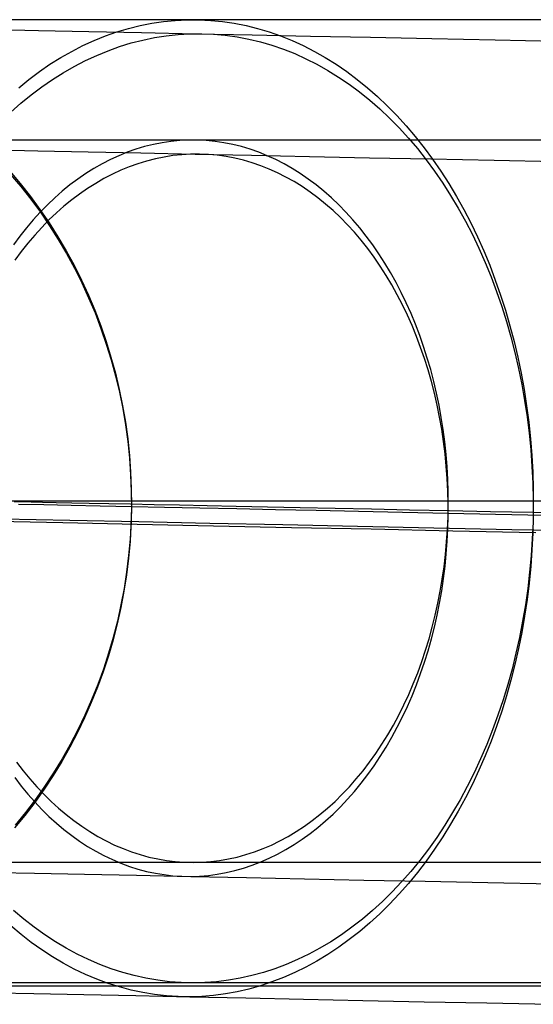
# Model space of a CAD drawing. Header units: millimetres. Extents: x -653 to -103, y 0 to 350.
# Tile 42 of 112: x -562 to -553, y 334 to 350. Entities that reach past the tile are written whole.
import ezdxf

# ---------------------------------------------------------------- set-up
doc = ezdxf.new("R2010")
doc.units = ezdxf.units.MM
doc.layers.add('Level Side Table Ferm Living', color=7, linetype='Continuous', true_color=0x000000)

msp = doc.modelspace()

# ---------------------------------------------------------------- linework, layer by layer
at = {"layer": 'Level Side Table Ferm Living'}
for p, q in [((-561.414, 350, 425.981), (-562.216, 350, 424.961)), ((-560.578, 350, 426.974), (-561.414, 350, 425.981)), ((-559.709, 350, 427.937), (-560.578, 350, 426.974)), ((-560.073, 349.797, 430.136), (-559.881, 349.855, 429.944)), ((-559.881, 349.855, 429.944), (-559.687, 349.903, 429.75)), ((-558.807, 350, 428.87), (-559.709, 350, 427.937)), ((-559.687, 349.903, 429.75), (-559.493, 349.941, 429.556)), ((-559.493, 349.941, 429.556), (-559.298, 349.97, 429.36)), ((-559.298, 349.97, 429.36), (-559.102, 349.989, 429.165)), ((-559.102, 349.989, 429.165), (-558.906, 349.999, 428.968)), ((-558.906, 349.999, 428.968), (-558.709, 349.999, 428.772)), ((-557.874, 350, 429.772), (-558.807, 350, 428.87)), ((-558.709, 349.999, 428.772), (-558.513, 349.989, 428.576)), ((-558.513, 349.989, 428.576), (-558.317, 349.97, 428.38)), ((-558.317, 349.97, 428.38), (-558.122, 349.941, 428.184)), ((-558.122, 349.941, 428.184), (-557.927, 349.903, 427.99)), ((-557.927, 349.903, 427.99), (-557.734, 349.855, 427.797)), ((-556.911, 350, 430.641), (-557.874, 350, 429.772)), ((-557.734, 349.855, 427.797), (-557.542, 349.797, 427.604)), ((-555.919, 350, 431.477), (-556.911, 350, 430.641)), ((-554.898, 350, 432.279), (-555.919, 350, 431.477)), ((-553.851, 350, 433.045), (-554.898, 350, 432.279)), ((-552.779, 350, 433.775), (-553.851, 350, 433.045)), ((-562.184, 349.838, 22.938), (-561.379, 349.822, 21.913)), ((-561.379, 349.822, 21.913), (-560.539, 349.804, 20.917)), ((-560.539, 349.804, 20.917), (-559.667, 349.786, 19.949)), ((-560.452, 349.654, 430.515), (-560.264, 349.73, 430.326)), ((-560.264, 349.73, 430.326), (-560.073, 349.797, 430.136)), ((-559.667, 349.786, 19.949), (-558.761, 349.767, 19.012)), ((-559.642, 349.662, 18.134), (-559.447, 349.702, 18.328)), ((-559.447, 349.702, 18.328), (-559.252, 349.733, 18.522)), ((-559.252, 349.733, 18.522), (-559.056, 349.754, 18.718)), ((-559.056, 349.754, 18.718), (-558.859, 349.765, 18.914)), ((-558.859, 349.765, 18.914), (-558.663, 349.767, 19.11)), ((-558.761, 349.767, 19.012), (-557.824, 349.748, 18.106)), ((-558.663, 349.767, 19.11), (-558.467, 349.759, 19.307)), ((-558.467, 349.759, 19.307), (-558.271, 349.741, 19.503)), ((-558.271, 349.741, 19.503), (-558.076, 349.714, 19.698)), ((-558.076, 349.714, 19.698), (-557.881, 349.677, 19.893)), ((-557.824, 349.748, 18.106), (-556.857, 349.727, 17.233)), ((-557.542, 349.797, 427.604), (-557.351, 349.73, 427.414)), ((-557.351, 349.73, 427.414), (-557.162, 349.654, 427.225)), ((-556.857, 349.727, 17.233), (-555.86, 349.707, 16.394)), ((-555.86, 349.707, 16.394), (-554.836, 349.685, 15.589)), ((-560.824, 349.474, 430.887), (-560.639, 349.569, 430.702)), ((-560.639, 349.569, 430.702), (-560.452, 349.654, 430.515)), ((-560.219, 349.485, 17.56), (-560.028, 349.553, 17.75)), ((-560.028, 349.553, 17.75), (-559.836, 349.613, 17.941)), ((-559.836, 349.613, 17.941), (-559.642, 349.662, 18.134)), ((-557.881, 349.677, 19.893), (-557.688, 349.631, 20.088)), ((-557.688, 349.631, 20.088), (-557.497, 349.575, 20.28)), ((-557.497, 349.575, 20.28), (-557.306, 349.51, 20.472)), ((-557.162, 349.654, 427.225), (-556.976, 349.569, 427.038)), ((-556.976, 349.569, 427.038), (-556.791, 349.474, 426.854)), ((-554.836, 349.685, 15.589), (-553.784, 349.663, 14.819)), ((-553.784, 349.663, 14.819), (-552.707, 349.641, 14.086)), ((-561.186, 349.259, 431.248), (-561.006, 349.371, 431.069)), ((-561.006, 349.371, 431.069), (-560.824, 349.474, 430.887)), ((-560.596, 349.32, 17.187), (-560.409, 349.407, 17.373)), ((-560.409, 349.407, 17.373), (-560.219, 349.485, 17.56)), ((-557.306, 349.51, 20.472), (-557.118, 349.436, 20.662)), ((-557.118, 349.436, 20.662), (-556.932, 349.352, 20.85)), ((-556.791, 349.474, 426.854), (-556.609, 349.371, 426.671)), ((-556.609, 349.371, 426.671), (-556.429, 349.259, 426.492)), ((-561.362, 349.137, 431.425), (-561.186, 349.259, 431.248)), ((-560.964, 349.119, 16.823), (-560.781, 349.224, 17.004)), ((-560.781, 349.224, 17.004), (-560.596, 349.32, 17.187)), ((-556.932, 349.352, 20.85), (-556.747, 349.259, 21.036)), ((-556.747, 349.259, 21.036), (-556.566, 349.157, 21.22)), ((-556.429, 349.259, 426.492), (-556.252, 349.137, 426.315)), ((-561.536, 349.008, 431.599), (-561.362, 349.137, 431.425)), ((-561.144, 349.005, 16.645), (-560.964, 349.119, 16.823)), ((-556.566, 349.157, 21.22), (-556.387, 349.046, 21.401)), ((-556.387, 349.046, 21.401), (-556.211, 348.927, 21.579)), ((-556.252, 349.137, 426.315), (-556.079, 349.008, 426.141)), ((-561.706, 348.87, 431.769), (-561.536, 349.008, 431.599)), ((-561.496, 348.752, 16.299), (-561.322, 348.883, 16.47)), ((-561.322, 348.883, 16.47), (-561.144, 349.005, 16.645)), ((-556.211, 348.927, 21.579), (-556.038, 348.799, 21.755)), ((-556.079, 349.008, 426.141), (-555.908, 348.87, 425.971)), ((-561.668, 348.612, 16.13), (-561.496, 348.752, 16.299)), ((-556.038, 348.799, 21.755), (-555.868, 348.662, 21.927)), ((-555.908, 348.87, 425.971), (-555.742, 348.723, 425.804)), ((-555.742, 348.723, 425.804), (-555.578, 348.569, 425.641)), ((-561.835, 348.464, 15.966), (-561.668, 348.612, 16.13)), ((-555.868, 348.662, 21.927), (-555.703, 348.517, 22.096)), ((-555.578, 348.569, 425.641), (-555.419, 348.406, 425.482)), ((-555.703, 348.517, 22.096), (-555.54, 348.364, 22.262)), ((-555.419, 348.406, 425.482), (-555.264, 348.236, 425.327)), ((-555.54, 348.364, 22.262), (-555.382, 348.203, 22.423)), ((-555.264, 348.236, 425.327), (-555.113, 348.058, 425.176)), ((-555.382, 348.203, 22.423), (-555.228, 348.034, 22.581)), ((-555.113, 348.058, 425.176), (-554.967, 347.873, 425.029)), ((-561.414, 348, 425.981), (-562.216, 348, 424.961)), ((-560.578, 348, 426.974), (-561.414, 348, 425.981)), ((-559.709, 348, 427.937), (-560.578, 348, 426.974)), ((-559.613, 347.891, 429.675), (-559.757, 347.848, 429.819)), ((-558.807, 348, 428.87), (-559.709, 348, 427.937)), ((-559.467, 347.927, 429.53), (-559.613, 347.891, 429.675)), ((-559.322, 347.956, 429.384), (-559.467, 347.927, 429.53)), ((-559.175, 347.977, 429.238), (-559.322, 347.956, 429.384)), ((-559.028, 347.992, 429.091), (-559.175, 347.977, 429.238)), ((-558.881, 347.999, 428.944), (-559.028, 347.992, 429.091)), ((-558.734, 347.999, 428.796), (-558.881, 347.999, 428.944)), ((-557.874, 348, 429.772), (-558.807, 348, 428.87)), ((-558.587, 347.992, 428.649), (-558.734, 347.999, 428.796)), ((-558.44, 347.977, 428.502), (-558.587, 347.992, 428.649)), ((-558.293, 347.956, 428.356), (-558.44, 347.977, 428.502)), ((-558.147, 347.927, 428.21), (-558.293, 347.956, 428.356)), ((-558.002, 347.891, 428.065), (-558.147, 347.927, 428.21)), ((-557.858, 347.848, 427.921), (-558.002, 347.891, 428.065)), ((-556.911, 348, 430.641), (-557.874, 348, 429.772)), ((-555.919, 348, 431.477), (-556.911, 348, 430.641)), ((-554.898, 348, 432.279), (-555.919, 348, 431.477)), ((-555.228, 348.034, 22.581), (-555.078, 347.858, 22.734)), ((-553.851, 348, 433.045), (-554.898, 348, 432.279)), ((-552.779, 348, 433.775), (-553.851, 348, 433.045)), ((-562.192, 347.839, 22.964), (-561.388, 347.822, 21.94)), ((-561.388, 347.822, 21.94), (-560.55, 347.804, 20.944)), ((-560.55, 347.804, 20.944), (-559.678, 347.786, 19.978)), ((-560.041, 347.741, 430.104), (-560.181, 347.677, 430.244)), ((-559.9, 347.798, 429.962), (-560.041, 347.741, 430.104)), ((-559.757, 347.848, 429.819), (-559.9, 347.798, 429.962)), ((-559.678, 347.786, 19.978), (-558.773, 347.767, 19.042)), ((-559.141, 347.742, 18.674), (-559.288, 347.719, 18.528)), ((-558.994, 347.757, 18.821), (-559.141, 347.742, 18.674)), ((-558.847, 347.766, 18.968), (-558.994, 347.757, 18.821)), ((-558.7, 347.767, 19.115), (-558.847, 347.766, 18.968)), ((-558.773, 347.767, 19.042), (-557.837, 347.748, 18.137)), ((-558.552, 347.761, 19.262), (-558.7, 347.767, 19.115)), ((-558.406, 347.748, 19.41), (-558.552, 347.761, 19.262)), ((-558.259, 347.728, 19.556), (-558.406, 347.748, 19.41)), ((-558.114, 347.7, 19.703), (-558.259, 347.728, 19.556)), ((-557.715, 347.798, 427.778), (-557.858, 347.848, 427.921)), ((-557.837, 347.748, 18.137), (-556.871, 347.728, 17.265)), ((-557.574, 347.741, 427.636), (-557.715, 347.798, 427.778)), ((-557.433, 347.677, 427.496), (-557.574, 347.741, 427.636)), ((-556.871, 347.728, 17.265), (-555.876, 347.707, 16.426)), ((-555.078, 347.858, 22.734), (-554.933, 347.674, 22.883)), ((-554.967, 347.873, 425.029), (-554.825, 347.681, 424.887)), ((-560.32, 347.606, 430.382), (-560.456, 347.528, 430.519)), ((-560.181, 347.677, 430.244), (-560.32, 347.606, 430.382)), ((-559.724, 347.607, 18.095), (-559.867, 347.556, 17.953)), ((-559.579, 347.651, 18.238), (-559.724, 347.607, 18.095)), ((-559.434, 347.689, 18.383), (-559.579, 347.651, 18.238)), ((-559.288, 347.719, 18.528), (-559.434, 347.689, 18.383)), ((-557.969, 347.665, 19.848), (-558.114, 347.7, 19.703)), ((-557.825, 347.624, 19.993), (-557.969, 347.665, 19.848)), ((-557.682, 347.575, 20.136), (-557.825, 347.624, 19.993)), ((-557.541, 347.519, 20.279), (-557.682, 347.575, 20.136)), ((-557.295, 347.606, 427.358), (-557.433, 347.677, 427.496)), ((-557.158, 347.528, 427.221), (-557.295, 347.606, 427.358)), ((-555.876, 347.707, 16.426), (-554.852, 347.686, 15.622)), ((-554.933, 347.674, 22.883), (-554.792, 347.483, 23.028)), ((-554.852, 347.686, 15.622), (-553.802, 347.664, 14.853)), ((-554.825, 347.681, 424.887), (-554.688, 347.482, 424.75)), ((-553.802, 347.664, 14.853), (-552.726, 347.641, 14.121)), ((-561.853, 347.482, 413.843), (-561.679, 347.277, 413.774)), ((-561.845, 347.435, 34.114), (-561.672, 347.23, 34.185)), ((-560.591, 347.444, 430.654), (-560.724, 347.353, 430.786)), ((-560.456, 347.528, 430.519), (-560.591, 347.444, 430.654)), ((-560.149, 347.432, 17.673), (-560.288, 347.36, 17.535)), ((-560.009, 347.498, 17.812), (-560.149, 347.432, 17.673)), ((-559.867, 347.556, 17.953), (-560.009, 347.498, 17.812)), ((-557.401, 347.456, 20.42), (-557.541, 347.519, 20.279)), ((-557.263, 347.386, 20.559), (-557.401, 347.456, 20.42)), ((-557.024, 347.444, 427.086), (-557.158, 347.528, 427.221)), ((-556.891, 347.353, 426.954), (-557.024, 347.444, 427.086)), ((-554.792, 347.483, 23.028), (-554.656, 347.285, 23.168)), ((-554.688, 347.482, 424.75), (-554.556, 347.277, 424.618)), ((-561.679, 347.277, 413.774), (-561.512, 347.065, 413.708)), ((-560.854, 347.256, 430.917), (-560.982, 347.152, 431.044)), ((-560.724, 347.353, 430.786), (-560.854, 347.256, 430.917)), ((-560.426, 347.281, 17.4), (-560.561, 347.196, 17.266)), ((-560.288, 347.36, 17.535), (-560.426, 347.281, 17.4)), ((-557.127, 347.31, 20.697), (-557.263, 347.386, 20.559)), ((-556.993, 347.227, 20.833), (-557.127, 347.31, 20.697)), ((-556.761, 347.256, 426.824), (-556.891, 347.353, 426.954)), ((-556.633, 347.152, 426.696), (-556.761, 347.256, 426.824)), ((-554.656, 347.285, 23.168), (-554.525, 347.081, 23.303)), ((-554.556, 347.277, 424.618), (-554.429, 347.065, 424.491)), ((-561.672, 347.23, 34.185), (-561.505, 347.018, 34.252)), ((-560.982, 347.152, 431.044), (-561.107, 347.042, 431.169)), ((-560.694, 347.104, 17.135), (-560.825, 347.006, 17.007)), ((-560.561, 347.196, 17.266), (-560.694, 347.104, 17.135)), ((-556.861, 347.137, 20.967), (-556.993, 347.227, 20.833)), ((-556.731, 347.041, 21.099), (-556.861, 347.137, 20.967)), ((-556.508, 347.042, 426.571), (-556.633, 347.152, 426.696)), ((-554.525, 347.081, 23.303), (-554.4, 346.87, 23.433)), ((-561.512, 347.065, 413.708), (-561.352, 346.847, 413.645)), ((-561.505, 347.018, 34.252), (-561.345, 346.801, 34.317)), ((-561.229, 346.926, 431.292), (-561.349, 346.805, 431.411)), ((-561.107, 347.042, 431.169), (-561.229, 346.926, 431.292)), ((-560.825, 347.006, 17.007), (-560.953, 346.901, 16.88)), ((-556.604, 346.938, 21.228), (-556.731, 347.041, 21.099)), ((-556.479, 346.83, 21.355), (-556.604, 346.938, 21.228)), ((-556.386, 346.926, 426.448), (-556.508, 347.042, 426.571)), ((-556.266, 346.805, 426.329), (-556.386, 346.926, 426.448)), ((-554.429, 347.065, 424.491), (-554.307, 346.847, 424.37)), ((-561.349, 346.805, 431.411), (-561.465, 346.677, 431.528)), ((-561.352, 346.847, 413.645), (-561.199, 346.623, 413.584)), ((-561.345, 346.801, 34.317), (-561.193, 346.577, 34.38)), ((-561.079, 346.79, 16.757), (-561.202, 346.673, 16.636)), ((-560.953, 346.901, 16.88), (-561.079, 346.79, 16.757)), ((-556.358, 346.715, 21.479), (-556.479, 346.83, 21.355)), ((-556.15, 346.677, 426.213), (-556.266, 346.805, 426.329)), ((-554.4, 346.87, 23.433), (-554.279, 346.653, 23.558)), ((-554.307, 346.847, 424.37), (-554.191, 346.623, 424.254)), ((-561.465, 346.677, 431.528), (-561.578, 346.544, 431.641)), ((-561.202, 346.673, 16.636), (-561.322, 346.55, 16.519)), ((-561.199, 346.623, 413.584), (-561.054, 346.394, 413.527)), ((-556.239, 346.594, 21.6), (-556.358, 346.715, 21.479)), ((-556.123, 346.468, 21.718), (-556.239, 346.594, 21.6)), ((-556.037, 346.544, 426.099), (-556.15, 346.677, 426.213)), ((-554.279, 346.653, 23.558), (-554.164, 346.431, 23.677)), ((-554.191, 346.623, 424.254), (-554.08, 346.394, 424.143)), ((-561.578, 346.544, 431.641), (-561.688, 346.405, 431.751)), ((-561.439, 346.422, 16.404), (-561.553, 346.287, 16.293)), ((-561.322, 346.55, 16.519), (-561.439, 346.422, 16.404)), ((-561.193, 346.577, 34.38), (-561.048, 346.348, 34.439)), ((-556.011, 346.335, 21.833), (-556.123, 346.468, 21.718)), ((-555.927, 346.405, 425.99), (-556.037, 346.544, 426.099)), ((-554.164, 346.431, 23.677), (-554.055, 346.202, 23.791)), ((-561.688, 346.405, 431.751), (-561.794, 346.261, 431.857)), ((-561.553, 346.287, 16.293), (-561.664, 346.148, 16.185)), ((-561.054, 346.394, 413.527), (-560.916, 346.159, 413.472)), ((-561.048, 346.348, 34.439), (-560.91, 346.114, 34.495)), ((-555.902, 346.198, 21.945), (-556.011, 346.335, 21.833)), ((-555.82, 346.261, 425.883), (-555.927, 346.405, 425.99)), ((-555.718, 346.112, 425.78), (-555.82, 346.261, 425.883)), ((-554.08, 346.394, 424.143), (-553.975, 346.159, 424.038)), ((-561.664, 346.148, 16.185), (-561.771, 346.003, 16.081)), ((-560.916, 346.159, 413.472), (-560.785, 345.92, 413.421)), ((-560.91, 346.114, 34.495), (-560.78, 345.874, 34.549)), ((-555.796, 346.054, 22.054), (-555.902, 346.198, 21.945)), ((-555.619, 345.958, 425.681), (-555.718, 346.112, 425.78)), ((-554.055, 346.202, 23.791), (-553.951, 345.969, 23.9)), ((-553.975, 346.159, 424.038), (-553.876, 345.92, 423.939)), ((-555.695, 345.906, 22.158), (-555.796, 346.054, 22.054)), ((-555.523, 345.799, 425.586), (-555.619, 345.958, 425.681)), ((-553.951, 345.969, 23.9), (-553.854, 345.73, 24.003)), ((-560.785, 345.92, 413.421), (-560.663, 345.675, 413.372)), ((-560.78, 345.874, 34.549), (-560.658, 345.63, 34.599)), ((-555.596, 345.753, 22.26), (-555.695, 345.906, 22.158)), ((-555.432, 345.635, 425.495), (-555.523, 345.799, 425.586)), ((-553.876, 345.92, 423.939), (-553.783, 345.675, 423.845)), ((-560.663, 345.675, 413.372), (-560.548, 345.426, 413.327)), ((-560.658, 345.63, 34.599), (-560.543, 345.381, 34.646)), ((-555.502, 345.595, 22.357), (-555.596, 345.753, 22.26)), ((-555.345, 345.467, 425.408), (-555.432, 345.635, 425.495)), ((-553.854, 345.73, 24.003), (-553.762, 345.486, 24.099)), ((-553.783, 345.675, 423.845), (-553.696, 345.426, 423.758)), ((-555.412, 345.432, 22.451), (-555.502, 345.595, 22.357)), ((-555.262, 345.295, 425.325), (-555.345, 345.467, 425.408)), ((-553.762, 345.486, 24.099), (-553.676, 345.238, 24.19)), ((-560.548, 345.426, 413.327), (-560.441, 345.173, 413.285)), ((-560.543, 345.381, 34.646), (-560.437, 345.128, 34.691)), ((-555.326, 345.265, 22.541), (-555.412, 345.432, 22.451)), ((-555.183, 345.119, 425.246), (-555.262, 345.295, 425.325)), ((-553.696, 345.426, 423.758), (-553.615, 345.173, 423.677)), ((-560.441, 345.173, 413.285), (-560.343, 344.917, 413.246)), ((-560.437, 345.128, 34.691), (-560.339, 344.872, 34.731)), ((-555.244, 345.094, 22.626), (-555.326, 345.265, 22.541)), ((-555.109, 344.94, 425.172), (-555.183, 345.119, 425.246)), ((-553.676, 345.238, 24.19), (-553.597, 344.986, 24.275)), ((-553.615, 345.173, 423.677), (-553.54, 344.917, 423.603)), ((-555.166, 344.918, 22.707), (-555.244, 345.094, 22.626)), ((-553.597, 344.986, 24.275), (-553.524, 344.73, 24.353)), ((-560.343, 344.917, 413.246), (-560.253, 344.656, 413.21)), ((-560.339, 344.872, 34.731), (-560.25, 344.612, 34.769)), ((-555.093, 344.739, 22.784), (-555.166, 344.918, 22.707)), ((-555.039, 344.756, 425.102), (-555.109, 344.94, 425.172)), ((-553.54, 344.917, 423.603), (-553.471, 344.656, 423.534)), ((-560.253, 344.656, 413.21), (-560.172, 344.393, 413.178)), ((-555.024, 344.557, 22.857), (-555.093, 344.739, 22.784)), ((-554.974, 344.57, 425.036), (-555.039, 344.756, 425.102)), ((-553.524, 344.73, 24.353), (-553.457, 344.47, 24.426)), ((-553.471, 344.656, 423.534), (-553.41, 344.393, 423.472)), ((-560.25, 344.612, 34.769), (-560.169, 344.348, 34.803)), ((-554.96, 344.371, 22.925), (-555.024, 344.557, 22.857)), ((-554.913, 344.38, 424.976), (-554.974, 344.57, 425.036)), ((-553.457, 344.47, 24.426), (-553.396, 344.207, 24.491)), ((-560.172, 344.393, 413.178), (-560.099, 344.126, 413.149)), ((-560.169, 344.348, 34.803), (-560.096, 344.082, 34.834)), ((-554.9, 344.181, 22.989), (-554.96, 344.371, 22.925)), ((-554.857, 344.187, 424.919), (-554.913, 344.38, 424.976)), ((-553.41, 344.393, 423.472), (-553.354, 344.126, 423.417)), ((-554.845, 343.989, 23.048), (-554.9, 344.181, 22.989)), ((-554.805, 343.992, 424.868), (-554.857, 344.187, 424.919)), ((-553.396, 344.207, 24.491), (-553.343, 343.941, 24.551)), ((-560.099, 344.126, 413.149), (-560.034, 343.857, 413.123)), ((-560.096, 344.082, 34.834), (-560.032, 343.813, 34.862)), ((-554.795, 343.795, 23.102), (-554.845, 343.989, 23.048)), ((-554.759, 343.795, 424.822), (-554.805, 343.992, 424.868)), ((-553.354, 344.126, 423.417), (-553.305, 343.857, 423.368)), ((-560.034, 343.857, 413.123), (-559.979, 343.586, 413.101)), ((-560.032, 343.813, 34.862), (-559.977, 343.542, 34.886)), ((-553.343, 343.941, 24.551), (-553.295, 343.673, 24.604)), ((-553.305, 343.857, 423.368), (-553.263, 343.586, 423.326)), ((-554.75, 343.597, 23.151), (-554.795, 343.795, 23.102)), ((-554.717, 343.595, 424.78), (-554.759, 343.795, 424.822)), ((-553.295, 343.673, 24.604), (-553.255, 343.402, 24.65)), ((-559.979, 343.586, 413.101), (-559.932, 343.313, 413.083)), ((-559.977, 343.542, 34.886), (-559.93, 343.269, 34.906)), ((-554.709, 343.398, 23.196), (-554.75, 343.597, 23.151)), ((-554.681, 343.393, 424.743), (-554.717, 343.595, 424.78)), ((-553.263, 343.586, 423.326), (-553.227, 343.313, 423.29)), ((-559.932, 343.313, 413.083), (-559.894, 343.039, 413.068)), ((-554.674, 343.197, 23.235), (-554.709, 343.398, 23.196)), ((-554.649, 343.19, 424.712), (-554.681, 343.393, 424.743)), ((-553.255, 343.402, 24.65), (-553.221, 343.129, 24.69)), ((-553.227, 343.313, 423.29), (-553.198, 343.038, 423.261)), ((-559.93, 343.269, 34.906), (-559.893, 342.994, 34.924)), ((-554.643, 342.994, 23.27), (-554.674, 343.197, 23.235)), ((-554.622, 342.985, 424.685), (-554.649, 343.19, 424.712)), ((-559.894, 343.039, 413.068), (-559.865, 342.763, 413.056)), ((-559.893, 342.994, 34.924), (-559.864, 342.719, 34.937)), ((-554.618, 342.789, 23.3), (-554.643, 342.994, 23.27)), ((-554.601, 342.779, 424.663), (-554.622, 342.985, 424.685)), ((-553.221, 343.129, 24.69), (-553.194, 342.855, 24.722)), ((-553.198, 343.038, 423.261), (-553.176, 342.763, 423.239)), ((-553.194, 342.855, 24.722), (-553.173, 342.579, 24.749)), ((-559.865, 342.763, 413.056), (-559.845, 342.486, 413.048)), ((-559.864, 342.719, 34.937), (-559.845, 342.442, 34.947)), ((-554.598, 342.583, 23.324), (-554.618, 342.789, 23.3)), ((-554.584, 342.572, 424.647), (-554.601, 342.779, 424.663)), ((-553.176, 342.763, 423.239), (-553.161, 342.486, 423.224)), ((-554.582, 342.376, 23.344), (-554.598, 342.583, 23.324)), ((-554.573, 342.364, 424.635), (-554.584, 342.572, 424.647)), ((-553.173, 342.579, 24.749), (-553.159, 342.303, 24.768)), ((-559.845, 342.486, 413.048), (-559.834, 342.208, 413.044)), ((-559.845, 342.442, 34.947), (-559.834, 342.164, 34.954)), ((-554.572, 342.169, 23.359), (-554.582, 342.376, 23.344)), ((-554.566, 342.156, 424.629), (-554.573, 342.364, 424.635)), ((-553.161, 342.486, 423.224), (-553.152, 342.208, 423.215)), ((-559.834, 342.208, 413.044), (-559.831, 341.931, 413.043)), ((-559.834, 342.164, 34.954), (-559.832, 341.887, 34.957)), ((-554.567, 341.961, 23.368), (-554.572, 342.169, 23.359)), ((-553.159, 342.303, 24.768), (-553.153, 342.025, 24.781)), ((-553.152, 342.208, 423.215), (-553.151, 341.931, 423.213)), ((-554.565, 341.948, 424.628), (-554.566, 342.156, 424.629)), ((-553.153, 342.025, 24.781), (-553.153, 341.748, 24.786)), ((-560.967, 342, 437.683), (-562.169, 342, 436.671)), ((-560.854, 342, 435.163), (-561.97, 342, 434.157)), ((-561.658, 342, 406.085), (-561.78, 342, 405.068)), ((-561.78, 341.997, 42.932), (-561.658, 341.994, 41.915)), ((-561.707, 341.954, 34.26), (-561.289, 341.945, 33.251)), ((-561.288, 342, 414.749), (-561.706, 342, 413.739)), ((-561.501, 342, 407.097), (-561.658, 342, 406.085)), ((-561.658, 341.994, 41.915), (-561.501, 341.991, 40.902)), ((-561.31, 342, 408.104), (-561.501, 342, 407.097)), ((-561.501, 341.991, 40.902), (-561.31, 341.987, 39.896)), ((-561.084, 342, 409.103), (-561.31, 342, 408.104)), ((-561.31, 341.987, 39.896), (-561.085, 341.982, 38.897)), ((-561.289, 341.945, 33.251), (-560.836, 341.935, 32.256)), ((-560.836, 342, 415.743), (-561.288, 342, 414.749)), ((-561.085, 341.982, 38.897), (-560.825, 341.977, 37.906)), ((-560.825, 342, 410.094), (-561.084, 342, 409.103)), ((-559.732, 342, 438.653), (-560.967, 342, 437.683)), ((-559.705, 342, 436.131), (-560.854, 342, 435.163)), ((-560.35, 342, 416.722), (-560.836, 342, 415.743)), ((-560.836, 341.935, 32.256), (-560.35, 341.925, 31.277)), ((-560.532, 342, 411.075), (-560.825, 342, 410.094)), ((-560.825, 341.977, 37.906), (-560.532, 341.971, 36.924)), ((-560.205, 342, 412.046), (-560.532, 342, 411.075)), ((-560.532, 341.971, 36.924), (-560.205, 341.964, 35.953)), ((-559.831, 342, 417.684), (-560.35, 342, 416.722)), ((-560.35, 341.925, 31.277), (-559.831, 341.914, 30.316)), ((-559.846, 342, 413.006), (-560.205, 342, 412.046)), ((-560.205, 341.964, 35.953), (-559.846, 341.956, 34.994)), ((-559.454, 342, 413.952), (-559.846, 342, 413.006)), ((-559.846, 341.956, 34.994), (-559.454, 341.948, 34.047)), ((-559.832, 341.887, 34.957), (-559.839, 341.609, 34.956)), ((-559.831, 341.931, 413.043), (-559.838, 341.653, 413.046)), ((-559.279, 342, 418.627), (-559.831, 342, 417.684)), ((-559.831, 341.914, 30.316), (-559.28, 341.903, 29.373)), ((-558.465, 342, 439.581), (-559.732, 342, 438.653)), ((-558.524, 342, 437.059), (-559.705, 342, 436.131)), ((-559.03, 342, 414.885), (-559.454, 342, 413.952)), ((-559.454, 341.948, 34.047), (-559.03, 341.939, 33.115)), ((-559.28, 341.903, 29.373), (-558.696, 341.891, 28.449)), ((-558.695, 342, 419.55), (-559.279, 342, 418.627)), ((-558.574, 342, 415.802), (-559.03, 342, 414.885)), ((-559.03, 341.939, 33.115), (-558.574, 341.93, 32.197)), ((-558.696, 341.891, 28.449), (-558.081, 341.878, 27.545)), ((-558.08, 342, 420.454), (-558.695, 342, 419.55)), ((-558.087, 342, 416.703), (-558.574, 342, 415.802)), ((-558.574, 341.93, 32.197), (-558.088, 341.92, 31.296)), ((-557.311, 342, 437.947), (-558.524, 342, 437.059)), ((-557.166, 342, 440.464), (-558.465, 342, 439.581)), ((-558.088, 341.92, 31.296), (-557.571, 341.909, 30.412)), ((-557.57, 342, 417.588), (-558.087, 342, 416.703)), ((-558.081, 341.878, 27.545), (-557.436, 341.865, 26.664)), ((-557.435, 342, 421.336), (-558.08, 342, 420.454)), ((-557.571, 341.909, 30.412), (-557.024, 341.898, 29.545)), ((-557.023, 342, 418.454), (-557.57, 342, 417.588)), ((-557.436, 341.865, 26.664), (-556.761, 341.851, 25.804)), ((-556.76, 342, 422.195), (-557.435, 342, 421.336)), ((-556.069, 342, 438.792), (-557.311, 342, 437.947)), ((-555.838, 342, 441.303), (-557.166, 342, 440.464)), ((-557.024, 341.898, 29.545), (-556.447, 341.886, 28.699)), ((-556.446, 342, 419.3), (-557.023, 342, 418.454)), ((-556.761, 341.851, 25.804), (-556.058, 341.836, 24.969)), ((-556.056, 342, 423.031), (-556.76, 342, 422.195)), ((-556.447, 341.886, 28.699), (-555.843, 341.873, 27.872)), ((-555.842, 342, 420.127), (-556.446, 342, 419.3)), ((-554.799, 342, 439.594), (-556.069, 342, 438.792)), ((-555.324, 342, 423.842), (-556.056, 342, 423.031)), ((-555.843, 341.873, 27.872), (-555.21, 341.86, 27.066)), ((-555.209, 342, 420.933), (-555.842, 342, 420.127)), ((-554.482, 342, 442.096), (-555.838, 342, 441.303)), ((-554.565, 342, 424.627), (-555.324, 342, 423.842)), ((-555.21, 341.86, 27.066), (-554.55, 341.846, 26.283)), ((-554.549, 342, 421.716), (-555.209, 342, 420.933)), ((-553.502, 342, 440.353), (-554.799, 342, 439.594)), ((-554.569, 341.74, 424.631), (-554.565, 341.948, 424.628)), ((-554.567, 341.753, 23.372), (-554.567, 341.961, 23.368)), ((-553.779, 342, 425.387), (-554.565, 342, 424.627)), ((-554.55, 341.846, 26.283), (-553.864, 341.832, 25.522)), ((-553.862, 342, 422.477), (-554.549, 342, 421.716)), ((-553.1, 342, 442.843), (-554.482, 342, 442.096)), ((-553.151, 342, 423.213), (-553.862, 342, 422.477)), ((-552.968, 342, 426.119), (-553.779, 342, 425.387)), ((-552.18, 342, 441.067), (-553.502, 342, 440.353)), ((-553.151, 341.931, 423.213), (-553.156, 341.653, 423.219)), ((-561.973, 341.709, 13.844), (-560.858, 341.686, 12.838)), ((-560.858, 341.686, 12.838), (-559.709, 341.662, 11.87)), ((-556.058, 341.836, 24.969), (-555.326, 341.821, 24.157)), ((-555.326, 341.821, 24.157), (-554.566, 341.805, 23.372)), ((-554.578, 341.532, 424.64), (-554.569, 341.74, 424.631)), ((-554.572, 341.545, 23.372), (-554.567, 341.753, 23.372)), ((-554.566, 341.805, 23.372), (-553.781, 341.788, 22.612)), ((-553.864, 341.832, 25.522), (-553.152, 341.817, 24.786)), ((-553.781, 341.788, 22.612), (-552.97, 341.772, 21.88)), ((-553.153, 341.748, 24.786), (-553.159, 341.47, 24.785)), ((-553.152, 341.817, 24.786), (-552.415, 341.802, 24.074)), ((-562.173, 341.672, 11.331), (-560.972, 341.647, 10.319)), ((-560.972, 341.647, 10.319), (-559.737, 341.621, 9.348)), ((-559.839, 341.609, 34.956), (-559.855, 341.332, 34.952)), ((-559.838, 341.653, 413.046), (-559.854, 341.376, 413.052)), ((-559.737, 341.621, 9.348), (-558.47, 341.594, 8.421)), ((-559.709, 341.662, 11.87), (-558.528, 341.637, 10.942)), ((-558.528, 341.637, 10.942), (-557.316, 341.612, 10.054)), ((-558.47, 341.594, 8.421), (-557.171, 341.567, 7.537)), ((-557.316, 341.612, 10.054), (-556.074, 341.586, 9.209)), ((-557.171, 341.567, 7.537), (-555.844, 341.54, 6.698)), ((-556.074, 341.586, 9.209), (-554.804, 341.56, 8.407)), ((-555.844, 341.54, 6.698), (-554.488, 341.511, 5.905)), ((-554.804, 341.56, 8.407), (-553.508, 341.533, 7.648)), ((-554.592, 341.325, 424.654), (-554.578, 341.532, 424.64)), ((-554.582, 341.337, 23.366), (-554.572, 341.545, 23.372)), ((-554.488, 341.511, 5.905), (-553.107, 341.483, 5.159)), ((-553.508, 341.533, 7.648), (-552.186, 341.505, 6.934)), ((-553.156, 341.653, 423.219), (-553.168, 341.376, 423.23)), ((-559.854, 341.376, 413.052), (-559.878, 341.099, 413.062)), ((-553.168, 341.376, 423.23), (-553.187, 341.099, 423.249)), ((-553.159, 341.47, 24.785), (-553.173, 341.193, 24.778)), ((-559.855, 341.332, 34.952), (-559.88, 341.055, 34.945)), ((-554.611, 341.118, 424.674), (-554.592, 341.325, 424.654)), ((-554.598, 341.129, 23.355), (-554.582, 341.337, 23.366)), ((-553.173, 341.193, 24.778), (-553.193, 340.916, 24.763)), ((-559.88, 341.055, 34.945), (-559.914, 340.78, 34.933)), ((-559.878, 341.099, 413.062), (-559.912, 340.824, 413.075)), ((-554.635, 340.913, 424.698), (-554.611, 341.118, 424.674)), ((-554.618, 340.922, 23.339), (-554.598, 341.129, 23.355)), ((-553.187, 341.099, 423.249), (-553.212, 340.824, 423.275)), ((-554.664, 340.708, 424.727), (-554.635, 340.913, 424.698)), ((-554.643, 340.717, 23.317), (-554.618, 340.922, 23.339)), ((-553.193, 340.916, 24.763), (-553.221, 340.641, 24.741)), ((-559.914, 340.78, 34.933), (-559.957, 340.506, 34.919)), ((-559.912, 340.824, 413.075), (-559.954, 340.55, 413.092)), ((-554.698, 340.506, 424.761), (-554.664, 340.708, 424.727)), ((-554.674, 340.513, 23.291), (-554.643, 340.717, 23.317)), ((-553.212, 340.824, 423.275), (-553.244, 340.55, 423.307)), ((-559.954, 340.55, 413.092), (-560.006, 340.278, 413.112)), ((-553.244, 340.55, 423.307), (-553.283, 340.278, 423.346)), ((-553.221, 340.641, 24.741), (-553.255, 340.366, 24.713)), ((-559.957, 340.506, 34.919), (-560.008, 340.234, 34.901)), ((-554.738, 340.305, 424.8), (-554.698, 340.506, 424.761)), ((-554.709, 340.31, 23.26), (-554.674, 340.513, 23.291)), ((-553.255, 340.366, 24.713), (-553.295, 340.094, 24.678)), ((-560.008, 340.234, 34.901), (-560.069, 339.964, 34.879)), ((-560.006, 340.278, 413.112), (-560.065, 340.008, 413.136)), ((-554.782, 340.106, 424.844), (-554.738, 340.305, 424.8)), ((-554.75, 340.109, 23.224), (-554.709, 340.31, 23.26)), ((-553.283, 340.278, 423.346), (-553.329, 340.008, 423.391)), ((-554.831, 339.91, 424.893), (-554.782, 340.106, 424.844)), ((-554.795, 339.909, 23.183), (-554.75, 340.109, 23.224)), ((-553.295, 340.094, 24.678), (-553.342, 339.823, 24.637)), ((-560.069, 339.964, 34.879), (-560.138, 339.696, 34.854)), ((-560.065, 340.008, 413.136), (-560.134, 339.74, 413.163)), ((-554.884, 339.716, 424.947), (-554.831, 339.91, 424.893)), ((-554.845, 339.713, 23.137), (-554.795, 339.909, 23.183)), ((-553.329, 340.008, 423.391), (-553.381, 339.74, 423.444)), ((-560.134, 339.74, 413.163), (-560.211, 339.475, 413.193)), ((-554.943, 339.525, 425.005), (-554.884, 339.716, 424.947)), ((-554.9, 339.518, 23.086), (-554.845, 339.713, 23.137)), ((-553.381, 339.74, 423.444), (-553.44, 339.475, 423.502)), ((-553.342, 339.823, 24.637), (-553.396, 339.555, 24.589)), ((-560.138, 339.696, 34.854), (-560.215, 339.431, 34.825)), ((-553.396, 339.555, 24.589), (-553.457, 339.29, 24.534)), ((-560.215, 339.431, 34.825), (-560.301, 339.169, 34.793)), ((-560.211, 339.475, 413.193), (-560.297, 339.213, 413.227)), ((-555.006, 339.337, 425.068), (-554.943, 339.525, 425.005)), ((-554.96, 339.327, 23.03), (-554.9, 339.518, 23.086)), ((-553.44, 339.475, 423.502), (-553.505, 339.213, 423.568)), ((-555.073, 339.152, 425.136), (-555.006, 339.337, 425.068)), ((-555.024, 339.138, 22.97), (-554.96, 339.327, 23.03)), ((-553.457, 339.29, 24.534), (-553.523, 339.027, 24.472)), ((-560.301, 339.169, 34.793), (-560.396, 338.91, 34.758)), ((-560.297, 339.213, 413.227), (-560.391, 338.955, 413.265)), ((-555.146, 338.97, 425.208), (-555.073, 339.152, 425.136)), ((-555.093, 338.952, 22.905), (-555.024, 339.138, 22.97)), ((-553.505, 339.213, 423.568), (-553.576, 338.955, 423.639)), ((-560.396, 338.91, 34.758), (-560.499, 338.655, 34.72)), ((-560.391, 338.955, 413.265), (-560.494, 338.7, 413.305)), ((-555.222, 338.792, 425.285), (-555.146, 338.97, 425.208)), ((-555.166, 338.77, 22.836), (-555.093, 338.952, 22.905)), ((-553.576, 338.955, 423.639), (-553.654, 338.7, 423.717)), ((-553.523, 339.027, 24.472), (-553.597, 338.768, 24.405)), ((-555.303, 338.618, 425.366), (-555.222, 338.792, 425.285)), ((-555.243, 338.592, 22.762), (-555.166, 338.77, 22.836)), ((-553.597, 338.768, 24.405), (-553.676, 338.513, 24.331)), ((-560.499, 338.655, 34.72), (-560.61, 338.404, 34.678)), ((-560.494, 338.7, 413.305), (-560.604, 338.449, 413.349)), ((-555.388, 338.448, 425.451), (-555.303, 338.618, 425.366)), ((-555.325, 338.417, 22.683), (-555.243, 338.592, 22.762)), ((-553.654, 338.7, 423.717), (-553.738, 338.449, 423.801)), ((-560.61, 338.404, 34.678), (-560.729, 338.157, 34.633)), ((-560.604, 338.449, 413.349), (-560.723, 338.202, 413.396)), ((-555.477, 338.282, 425.54), (-555.388, 338.448, 425.451)), ((-555.412, 338.246, 22.601), (-555.325, 338.417, 22.683)), ((-553.738, 338.449, 423.801), (-553.829, 338.202, 423.891)), ((-553.676, 338.513, 24.331), (-553.762, 338.261, 24.25)), ((-555.571, 338.121, 425.633), (-555.477, 338.282, 425.54)), ((-555.502, 338.08, 22.514), (-555.412, 338.246, 22.601)), ((-553.762, 338.261, 24.25), (-553.853, 338.014, 24.164)), ((-560.729, 338.157, 34.633), (-560.856, 337.915, 34.584)), ((-560.723, 338.202, 413.396), (-560.849, 337.96, 413.446)), ((-555.668, 337.965, 425.73), (-555.571, 338.121, 425.633)), ((-555.596, 337.918, 22.423), (-555.502, 338.08, 22.514)), ((-553.829, 338.202, 423.891), (-553.925, 337.96, 423.988)), ((-560.856, 337.915, 34.584), (-560.99, 337.677, 34.533)), ((-560.849, 337.96, 413.446), (-560.984, 337.723, 413.499)), ((-555.769, 337.813, 425.831), (-555.668, 337.965, 425.73)), ((-555.694, 337.76, 22.328), (-555.596, 337.918, 22.423)), ((-553.925, 337.96, 423.988), (-554.027, 337.723, 424.09)), ((-553.853, 338.014, 24.164), (-553.951, 337.771, 24.071)), ((-555.873, 337.666, 425.936), (-555.769, 337.813, 425.831)), ((-555.796, 337.608, 22.23), (-555.694, 337.76, 22.328)), ((-553.951, 337.771, 24.071), (-554.055, 337.533, 23.972)), ((-561.742, 337.666, 431.804), (-561.633, 337.525, 431.696)), ((-560.99, 337.677, 34.533), (-561.132, 337.445, 34.479)), ((-560.984, 337.723, 413.499), (-561.125, 337.491, 413.555)), ((-555.981, 337.525, 426.044), (-555.873, 337.666, 425.936)), ((-555.902, 337.46, 22.127), (-555.796, 337.608, 22.23)), ((-554.027, 337.723, 424.09), (-554.135, 337.491, 424.197)), ((-561.633, 337.525, 431.696), (-561.522, 337.389, 431.585)), ((-561.132, 337.445, 34.479), (-561.282, 337.218, 34.421)), ((-561.125, 337.491, 413.555), (-561.275, 337.264, 413.614)), ((-556.093, 337.389, 426.156), (-555.981, 337.525, 426.044)), ((-556.011, 337.318, 22.021), (-555.902, 337.46, 22.127)), ((-554.135, 337.491, 424.197), (-554.248, 337.264, 424.311)), ((-554.055, 337.533, 23.972), (-554.164, 337.3, 23.868)), ((-561.771, 337.41, 16.26), (-561.664, 337.269, 16.37)), ((-561.664, 337.269, 16.37), (-561.553, 337.134, 16.484)), ((-561.522, 337.389, 431.585), (-561.407, 337.258, 431.47)), ((-561.275, 337.264, 413.614), (-561.431, 337.043, 413.676)), ((-561.407, 337.258, 431.47), (-561.289, 337.134, 431.352)), ((-556.326, 337.134, 426.388), (-556.208, 337.258, 426.27)), ((-556.208, 337.258, 426.27), (-556.093, 337.389, 426.156)), ((-556.123, 337.181, 21.912), (-556.011, 337.318, 22.021)), ((-554.248, 337.264, 424.311), (-554.367, 337.043, 424.43)), ((-554.164, 337.3, 23.868), (-554.279, 337.072, 23.758)), ((-561.553, 337.134, 16.484), (-561.439, 337.005, 16.601)), ((-561.282, 337.218, 34.421), (-561.439, 336.997, 34.361)), ((-561.289, 337.134, 431.352), (-561.168, 337.015, 431.231)), ((-556.447, 337.015, 426.509), (-556.326, 337.134, 426.388)), ((-556.239, 337.05, 21.799), (-556.123, 337.181, 21.912)), ((-561.439, 336.997, 34.361), (-561.602, 336.782, 34.298)), ((-561.431, 337.043, 413.676), (-561.595, 336.828, 413.741)), ((-561.439, 337.005, 16.601), (-561.322, 336.881, 16.72)), ((-561.168, 337.015, 431.231), (-561.045, 336.902, 431.107)), ((-556.57, 336.902, 426.633), (-556.447, 337.015, 426.509)), ((-556.357, 336.924, 21.683), (-556.239, 337.05, 21.799)), ((-554.367, 337.043, 424.43), (-554.492, 336.828, 424.554)), ((-554.279, 337.072, 23.758), (-554.399, 336.85, 23.642)), ((-561.602, 336.782, 34.298), (-561.773, 336.573, 34.232)), ((-561.595, 336.828, 413.741), (-561.765, 336.62, 413.808)), ((-561.322, 336.881, 16.72), (-561.202, 336.763, 16.843)), ((-561.045, 336.902, 431.107), (-560.918, 336.795, 430.981)), ((-560.918, 336.795, 430.981), (-560.789, 336.695, 430.852)), ((-556.826, 336.695, 426.888), (-556.697, 336.795, 426.759)), ((-556.697, 336.795, 426.759), (-556.57, 336.902, 426.633)), ((-556.603, 336.69, 21.442), (-556.479, 336.804, 21.564)), ((-556.479, 336.804, 21.564), (-556.357, 336.924, 21.683)), ((-554.492, 336.828, 424.554), (-554.621, 336.619, 424.684)), ((-554.399, 336.85, 23.642), (-554.525, 336.634, 23.521)), ((-561.202, 336.763, 16.843), (-561.079, 336.651, 16.968)), ((-561.079, 336.651, 16.968), (-560.953, 336.546, 17.096)), ((-560.789, 336.695, 430.852), (-560.658, 336.601, 430.72)), ((-556.957, 336.601, 427.02), (-556.826, 336.695, 426.888)), ((-556.731, 336.582, 21.317), (-556.603, 336.69, 21.442)), ((-554.621, 336.619, 424.684), (-554.756, 336.417, 424.818)), ((-554.525, 336.634, 23.521), (-554.656, 336.424, 23.395)), ((-560.953, 336.546, 17.096), (-560.824, 336.446, 17.227)), ((-560.824, 336.446, 17.227), (-560.693, 336.354, 17.36)), ((-560.658, 336.601, 430.72), (-560.524, 336.513, 430.587)), ((-560.524, 336.513, 430.587), (-560.388, 336.432, 430.451)), ((-557.226, 336.432, 427.289), (-557.091, 336.513, 427.153)), ((-557.091, 336.513, 427.153), (-556.957, 336.601, 427.02)), ((-556.992, 336.385, 21.059), (-556.86, 336.481, 21.189)), ((-556.86, 336.481, 21.189), (-556.731, 336.582, 21.317)), ((-560.693, 336.354, 17.36), (-560.56, 336.267, 17.495)), ((-560.388, 336.432, 430.451), (-560.251, 336.358, 430.313)), ((-560.251, 336.358, 430.313), (-560.111, 336.29, 430.174)), ((-560.111, 336.29, 430.174), (-559.971, 336.23, 430.033)), ((-557.644, 336.23, 427.707), (-557.503, 336.29, 427.566)), ((-557.503, 336.29, 427.566), (-557.364, 336.358, 427.427)), ((-557.364, 336.358, 427.427), (-557.226, 336.432, 427.289)), ((-557.263, 336.215, 20.793), (-557.126, 336.297, 20.927)), ((-557.126, 336.297, 20.927), (-556.992, 336.385, 21.059)), ((-554.756, 336.417, 424.818), (-554.895, 336.222, 424.958)), ((-554.656, 336.424, 23.395), (-554.791, 336.221, 23.263)), ((-560.56, 336.267, 17.495), (-560.425, 336.187, 17.631)), ((-560.425, 336.187, 17.631), (-560.288, 336.114, 17.77)), ((-560.288, 336.114, 17.77), (-560.149, 336.048, 17.91)), ((-559.971, 336.23, 430.033), (-559.828, 336.176, 429.891)), ((-559.828, 336.176, 429.891), (-559.685, 336.13, 429.747)), ((-559.685, 336.13, 429.747), (-559.54, 336.09, 429.603)), ((-558.075, 336.09, 428.137), (-557.93, 336.13, 427.993)), ((-557.93, 336.13, 427.993), (-557.787, 336.176, 427.849)), ((-557.787, 336.176, 427.849), (-557.644, 336.23, 427.707)), ((-557.54, 336.071, 20.518), (-557.401, 336.139, 20.656)), ((-557.401, 336.139, 20.656), (-557.263, 336.215, 20.793)), ((-554.895, 336.222, 424.958), (-555.039, 336.033, 425.102)), ((-554.791, 336.221, 23.263), (-554.932, 336.024, 23.127)), ((-561.414, 336, 425.981), (-562.216, 336, 424.961)), ((-560.578, 336, 426.974), (-561.414, 336, 425.981)), ((-559.709, 336, 427.937), (-560.578, 336, 426.974)), ((-560.149, 336.048, 17.91), (-560.008, 335.989, 18.052)), ((-560.008, 335.989, 18.052), (-559.866, 335.936, 18.195)), ((-558.807, 336, 428.87), (-559.709, 336, 427.937)), ((-559.54, 336.09, 429.603), (-559.395, 336.058, 429.457)), ((-559.395, 336.058, 429.457), (-559.248, 336.033, 429.311)), ((-559.248, 336.033, 429.311), (-559.102, 336.014, 429.164)), ((-559.102, 336.014, 429.164), (-558.955, 336.004, 429.017)), ((-558.955, 336.004, 429.017), (-558.807, 336, 428.87)), ((-558.807, 336, 428.87), (-558.66, 336.004, 428.723)), ((-557.874, 336, 429.772), (-558.807, 336, 428.87)), ((-558.66, 336.004, 428.723), (-558.513, 336.014, 428.576)), ((-558.513, 336.014, 428.576), (-558.366, 336.033, 428.429)), ((-558.366, 336.033, 428.429), (-558.22, 336.058, 428.283)), ((-558.22, 336.058, 428.283), (-558.075, 336.09, 428.137)), ((-557.968, 335.906, 20.094), (-557.824, 335.954, 20.236)), ((-556.911, 336, 430.641), (-557.874, 336, 429.772)), ((-557.824, 335.954, 20.236), (-557.682, 336.009, 20.378)), ((-557.682, 336.009, 20.378), (-557.54, 336.071, 20.518)), ((-555.919, 336, 431.477), (-556.911, 336, 430.641)), ((-554.898, 336, 432.279), (-555.919, 336, 431.477)), ((-555.039, 336.033, 425.102), (-555.188, 335.852, 425.251)), ((-554.932, 336.024, 23.127), (-555.077, 335.835, 22.985)), ((-553.851, 336, 433.045), (-554.898, 336, 432.279)), ((-552.779, 336, 433.775), (-553.851, 336, 433.045)), ((-562.243, 335.84, 23.115), (-561.444, 335.823, 22.098)), ((-561.444, 335.823, 22.098), (-560.611, 335.806, 21.108)), ((-560.611, 335.806, 21.108), (-559.745, 335.788, 20.148)), ((-559.866, 335.936, 18.195), (-559.723, 335.891, 18.339)), ((-559.745, 335.788, 20.148), (-558.846, 335.769, 19.218)), ((-559.723, 335.891, 18.339), (-559.579, 335.853, 18.484)), ((-559.579, 335.853, 18.484), (-559.433, 335.822, 18.63)), ((-559.433, 335.822, 18.63), (-559.287, 335.798, 18.777)), ((-559.287, 335.798, 18.777), (-559.141, 335.781, 18.924)), ((-558.699, 335.774, 19.366), (-558.552, 335.786, 19.512)), ((-558.552, 335.786, 19.512), (-558.405, 335.805, 19.659)), ((-558.405, 335.805, 19.659), (-558.259, 335.832, 19.805)), ((-558.259, 335.832, 19.805), (-558.113, 335.865, 19.95)), ((-558.113, 335.865, 19.95), (-557.968, 335.906, 20.094)), ((-555.188, 335.852, 425.251), (-555.341, 335.678, 425.404)), ((-555.077, 335.835, 22.985), (-555.227, 335.652, 22.839)), ((-559.141, 335.781, 18.924), (-558.994, 335.771, 19.071)), ((-558.994, 335.771, 19.071), (-558.846, 335.769, 19.218)), ((-558.846, 335.769, 19.218), (-558.699, 335.774, 19.366)), ((-558.846, 335.769, 19.218), (-557.917, 335.75, 18.32)), ((-557.917, 335.75, 18.32), (-556.957, 335.73, 17.453)), ((-556.957, 335.73, 17.453), (-555.968, 335.709, 16.62)), ((-555.968, 335.709, 16.62), (-554.951, 335.688, 15.821)), ((-555.341, 335.678, 425.404), (-555.498, 335.512, 425.561)), ((-555.227, 335.652, 22.839), (-555.381, 335.477, 22.689)), ((-554.951, 335.688, 15.821), (-553.908, 335.666, 15.057)), ((-553.908, 335.666, 15.057), (-552.839, 335.644, 14.33)), ((-555.498, 335.512, 425.561), (-555.66, 335.353, 425.722)), ((-555.381, 335.477, 22.689), (-555.54, 335.309, 22.534)), ((-555.66, 335.353, 425.722), (-555.825, 335.203, 425.887)), ((-555.54, 335.309, 22.534), (-555.702, 335.149, 22.375)), ((-561.622, 335.06, 431.684), (-561.79, 335.203, 431.853)), ((-555.825, 335.203, 425.887), (-555.993, 335.06, 426.056)), ((-555.702, 335.149, 22.375), (-555.868, 334.997, 22.212)), ((-561.45, 334.926, 431.512), (-561.622, 335.06, 431.684)), ((-555.993, 335.06, 426.056), (-556.165, 334.926, 426.228)), ((-555.868, 334.997, 22.212), (-556.037, 334.854, 22.046)), ((-561.667, 334.805, 16.419), (-561.835, 334.946, 16.248)), ((-561.496, 334.673, 16.593), (-561.667, 334.805, 16.419)), ((-561.274, 334.801, 431.337), (-561.45, 334.926, 431.512)), ((-556.165, 334.926, 426.228), (-556.34, 334.801, 426.403)), ((-556.037, 334.854, 22.046), (-556.21, 334.718, 21.876)), ((-561.321, 334.549, 16.769), (-561.496, 334.673, 16.593)), ((-561.096, 334.684, 431.159), (-561.274, 334.801, 431.337)), ((-560.915, 334.576, 430.978), (-561.096, 334.684, 431.159)), ((-556.519, 334.684, 426.581), (-556.699, 334.576, 426.762)), ((-556.34, 334.801, 426.403), (-556.519, 334.684, 426.581)), ((-556.21, 334.718, 21.876), (-556.386, 334.591, 21.703)), ((-561.144, 334.433, 16.949), (-561.321, 334.549, 16.769)), ((-560.732, 334.477, 430.795), (-560.915, 334.576, 430.978)), ((-560.546, 334.387, 430.609), (-560.732, 334.477, 430.795)), ((-556.883, 334.477, 426.946), (-557.069, 334.387, 427.131)), ((-556.699, 334.576, 426.762), (-556.883, 334.477, 426.946)), ((-556.386, 334.591, 21.703), (-556.565, 334.473, 21.526)), ((-560.964, 334.327, 17.132), (-561.144, 334.433, 16.949)), ((-560.781, 334.23, 17.317), (-560.964, 334.327, 17.132)), ((-560.358, 334.307, 430.421), (-560.546, 334.387, 430.609)), ((-557.069, 334.387, 427.131), (-557.257, 334.307, 427.319)), ((-556.747, 334.363, 21.347), (-556.931, 334.263, 21.165)), ((-556.565, 334.473, 21.526), (-556.747, 334.363, 21.347)), ((-560.595, 334.141, 17.504), (-560.781, 334.23, 17.317)), ((-560.169, 334.235, 430.231), (-560.358, 334.307, 430.421)), ((-559.977, 334.173, 430.04), (-560.169, 334.235, 430.231)), ((-559.784, 334.12, 429.847), (-559.977, 334.173, 430.04)), ((-557.638, 334.173, 427.7), (-557.83, 334.12, 427.893)), ((-557.446, 334.235, 427.509), (-557.638, 334.173, 427.7)), ((-557.257, 334.307, 427.319), (-557.446, 334.235, 427.509)), ((-557.117, 334.171, 20.98), (-557.306, 334.089, 20.794)), ((-556.931, 334.263, 21.165), (-557.117, 334.171, 20.98)), ((-223.937, 334, 223), (-606.937, 334, 223)), ((-223.937, 334, 225), (-606.937, 334, 225)), ((-223.937, 334, 224), (-606.937, 334, 224)), ((-561.414, 334, 425.981), (-562.216, 334, 424.961)), ((-560.578, 334, 426.974), (-561.414, 334, 425.981)), ((-560.408, 334.062, 17.693), (-560.595, 334.141, 17.504)), ((-559.709, 334, 427.937), (-560.578, 334, 426.974)), ((-560.219, 333.992, 17.884), (-560.408, 334.062, 17.693)), ((-560.028, 333.932, 18.076), (-560.219, 333.992, 17.884)), ((-559.59, 334.077, 429.653), (-559.784, 334.12, 429.847)), ((-558.807, 334, 428.87), (-559.709, 334, 427.937)), ((-559.395, 334.043, 429.458), (-559.59, 334.077, 429.653)), ((-559.2, 334.019, 429.263), (-559.395, 334.043, 429.458)), ((-559.004, 334.005, 429.066), (-559.2, 334.019, 429.263)), ((-558.807, 334, 428.87), (-559.004, 334.005, 429.066)), ((-558.611, 334.005, 428.674), (-558.807, 334, 428.87)), ((-557.874, 334, 429.772), (-558.807, 334, 428.87)), ((-558.415, 334.019, 428.478), (-558.611, 334.005, 428.674)), ((-558.219, 334.043, 428.282), (-558.415, 334.019, 428.478)), ((-558.024, 334.077, 428.087), (-558.219, 334.043, 428.282)), ((-557.83, 334.12, 427.893), (-558.024, 334.077, 428.087)), ((-556.911, 334, 430.641), (-557.874, 334, 429.772)), ((-557.496, 334.016, 20.605), (-557.688, 333.952, 20.415)), ((-557.306, 334.089, 20.794), (-557.496, 334.016, 20.605)), ((-555.919, 334, 431.477), (-556.911, 334, 430.641)), ((-554.898, 334, 432.279), (-555.919, 334, 431.477)), ((-553.851, 334, 433.045), (-554.898, 334, 432.279)), ((-552.779, 334, 433.775), (-553.851, 334, 433.045)), ((-223.937, 333.944, 215.949), (-606.937, 333.944, 215.949)), ((-562.252, 333.84, 23.14), (-561.454, 333.823, 22.124)), ((-561.454, 333.823, 22.124), (-560.622, 333.806, 21.136)), ((-559.835, 333.881, 18.269), (-560.028, 333.932, 18.076)), ((-559.641, 333.839, 18.464), (-559.835, 333.881, 18.269)), ((-559.447, 333.807, 18.659), (-559.641, 333.839, 18.464)), ((-558.075, 333.853, 20.029), (-558.27, 333.818, 19.835)), ((-557.881, 333.898, 20.223), (-558.075, 333.853, 20.029)), ((-557.688, 333.952, 20.415), (-557.881, 333.898, 20.223)), ((-560.622, 333.806, 21.136), (-559.756, 333.788, 20.177)), ((-559.756, 333.788, 20.177), (-558.859, 333.769, 19.248)), ((-559.251, 333.785, 18.855), (-559.447, 333.807, 18.659)), ((-559.055, 333.772, 19.051), (-559.251, 333.785, 18.855)), ((-558.859, 333.769, 19.248), (-559.055, 333.772, 19.051)), ((-558.662, 333.776, 19.444), (-558.859, 333.769, 19.248)), ((-558.859, 333.769, 19.248), (-557.93, 333.75, 18.35)), ((-558.466, 333.792, 19.64), (-558.662, 333.776, 19.444)), ((-558.27, 333.818, 19.835), (-558.466, 333.792, 19.64)), ((-557.93, 333.75, 18.35), (-556.971, 333.73, 17.484)), ((-556.971, 333.73, 17.484), (-555.983, 333.709, 16.652)), ((-555.983, 333.709, 16.652), (-554.968, 333.688, 15.854)), ((-554.968, 333.688, 15.854), (-553.925, 333.666, 15.091)), ((-553.925, 333.666, 15.091), (-552.858, 333.644, 14.364))]:
    msp.add_line(p, q, dxfattribs=at)

doc.saveas('drawing.dxf')
